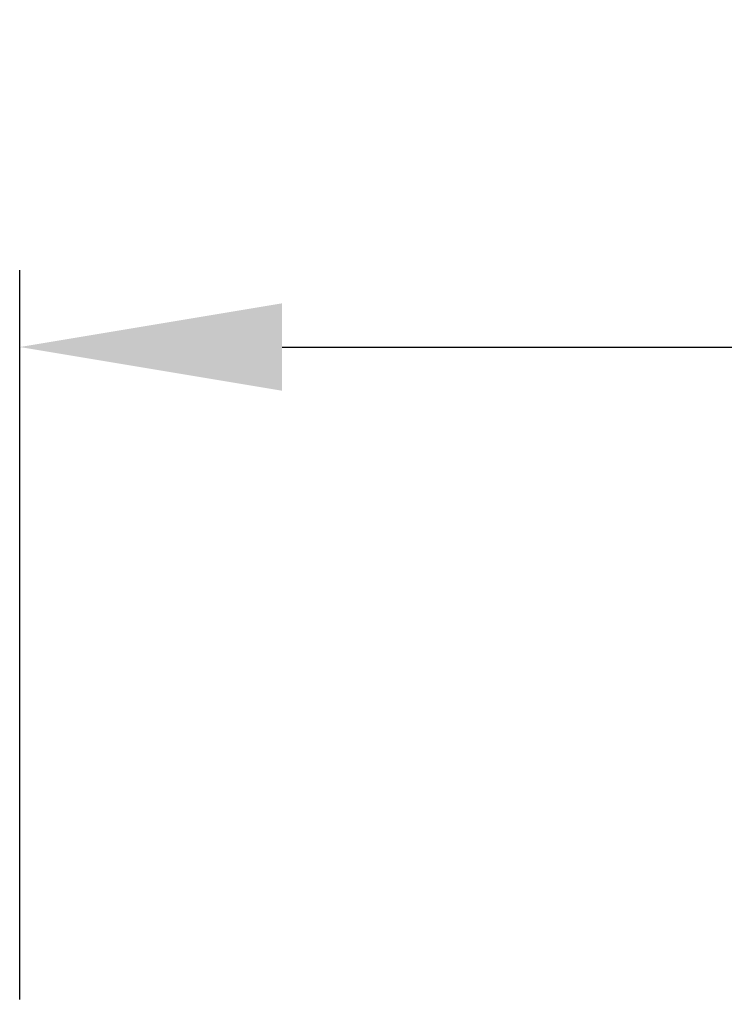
# Model space of a CAD drawing. Header units: millimetres. Extents: x 0 to 39025, y -31299 to 8400.
# Tile 178 of 209: x 14723 to 14907, y 2694 to 2951. Entities that reach past the tile are written whole.
import ezdxf

# ---------------------------------------------------------------- set-up
doc = ezdxf.new("R2010")
doc.units = ezdxf.units.MM
doc.header["$PDSIZE"] = -1
doc.layers.add('DIMENZIJE', color=4, linetype='Continuous')
doc.styles.add('SLDTEXTSTYLE6', font='txt')
doc.dimstyles.new('SLDDIMSTYLE0', dxfattribs={"dimtxt": 3, "dimasz": 3.414889, "dimexe": 0, "dimexo": 0.0625, "dimgap": 0.75, "dimtad": 1, "dimdec": 0, "dimlfac": 20, "dimrnd": 1e-09, "dimzin": 12, "dimdsep": 46, "dimtxsty": 'SLDTEXTSTYLE6', "dimsah": 1, "dimcen": 0.09, "dimadec": 0, "dimazin": 3, "dimtfac": 1, "dimtdec": 0, "dimtofl": 0, "dimtmove": 0, "dimatfit": 3, "dimfxl": 1, "dimfrac": 2, "dimtolj": 1, "dimtzin": 12, "dimarcsym": 0})

# ---------------------------------------------------------------- blocks, each defined once
blk = doc.blocks.new('*D14')
at = {"layer": 'Defpoints', "color": 0, "transparency": 16777216}
for p in [(15873.38, 2865.49), (14723.38, 2694.36), (15873.38, 2694.36)]:
    blk.add_point(p, dxfattribs=at)
at = {"layer": 'DIMENZIJE', "color": 0, "lineweight": -2, "transparency": 16777216}
for p, q in [((14723.38, 2695.61), (14723.38, 2885.49)), ((15873.38, 2695.61), (15873.38, 2885.49)), ((14791.67, 2865.49), (15805.08, 2865.49))]:
    blk.add_line(p, q, dxfattribs=at)
at = {"layer": 'DIMENZIJE', "color": 0, "transparency": 16777216}
for points in [[(14791.67, 2876.87), (14791.67, 2854.11), (14723.38, 2865.49)], [(15805.08, 2876.87), (15805.08, 2854.11), (15873.38, 2865.49)]]:
    blk.add_solid(points, dxfattribs=at)
at = {"layer": 'DIMENZIJE', "color": 0, "transparency": 16777216, "insert": (15298.38, 2911.35), "char_height": 60, "attachment_point": 5, "style": 'SLDTEXTSTYLE6'}
blk.add_mtext('\\A1;1150', dxfattribs=at)

msp = doc.modelspace()

# ---------------------------------------------------------------- dimensions: what is measured, and where the dimension line sits
at = {"layer": 'DIMENZIJE'}
dim = msp.add_linear_dim(base=(15873.38, 2865.49), p1=(14723.38, 2694.36), p2=(15873.38, 2694.36), dimstyle='SLDDIMSTYLE0', override={"dimscale": 20, "dimexe": 1, "dimlfac": 1, "dimdle": 1, "dimtofl": 1}, dxfattribs=at)
dim.commit()
dim.dimension.update_dxf_attribs({"geometry": '*D14', "text_midpoint": (15298.38, 2911.35)})

doc.saveas('drawing.dxf')
